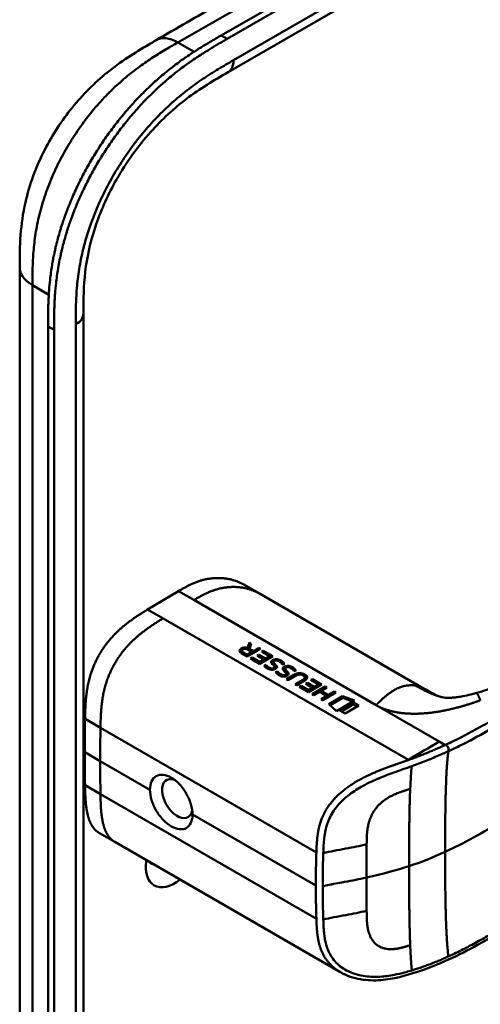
# Model space of a CAD drawing. Header units: millimetres. Extents: x 20 to 833, y 20 to 574.
# Tile 4 of 21: x 371 to 392, y 151 to 196. Entities that reach past the tile are written whole.
import ezdxf

# ---------------------------------------------------------------- set-up
doc = ezdxf.new("R2010")
doc.units = ezdxf.units.MM
doc.header["$LTSCALE"] = 2
doc.layers.add('Sichtbare Kanten(DIN)', color=7, linetype='Continuous', lineweight=50)
doc.layers.add('Sichtbare tangentiale Kanten(DIN)', color=7, linetype='Continuous', lineweight=50)

msp = doc.modelspace()

# ---------------------------------------------------------------- linework, layer by layer
at = {"layer": 'Sichtbare Kanten(DIN)'}
for p, q in [((380.19, 194.968), (425.14, 220.92)), ((425.414, 220.762), (380.464, 194.81)), ((421.489, 216.946), (380.498, 193.281)), ((380.498, 193.281), (380.498, 193.281)), ((370.958, 184.341), (370.958, 184.341)), ((373.875, 182.218), (373.875, 182.218)), ((373.875, 182.218), (373.875, 120.35)), ((372.259, 119.121), (372.259, 181.642)), ((372.533, 181.483), (372.533, 118.962)), ((381.934, 169.405), (381.227, 169.813)), ((376.817, 168.678), (378.231, 169.52)), ((381.934, 169.405), (389.451, 165.065)), ((376.817, 168.678), (377.524, 168.27)), ((377.524, 168.27), (388.758, 161.784)), ((381.978, 166.87), (381.381, 166.516)), ((381.389, 166.919), (381.473, 167.162)), ((381.389, 166.919), (381.39, 166.845)), ((381.392, 166.844), (381.474, 167.081)), ((381.587, 166.731), (381.402, 166.838)), ((381.473, 167.162), (381.474, 167.081)), ((381.473, 167.162), (381.564, 167.11)), ((381.474, 167.081), (381.54, 167.043)), ((381.564, 167.11), (381.483, 166.877)), ((381.483, 166.877), (381.484, 166.796)), ((381.483, 166.877), (381.66, 166.775)), ((381.66, 166.775), (381.898, 166.916)), ((381.661, 166.694), (381.899, 166.835)), ((381.898, 166.916), (381.978, 166.87)), ((381.898, 166.916), (381.899, 166.835)), ((381.899, 166.835), (381.909, 166.83)), ((381.381, 166.516), (381.108, 166.674)), ((381.126, 166.787), (381.128, 166.706)), ((381.19, 166.712), (381.375, 166.605)), ((381.191, 166.631), (381.376, 166.524)), ((381.375, 166.605), (381.587, 166.731)), ((381.375, 166.605), (381.376, 166.524)), ((381.376, 166.524), (381.588, 166.65)), ((381.484, 166.796), (381.661, 166.694)), ((381.533, 166.429), (381.605, 166.472)), ((381.95, 166.187), (381.533, 166.429)), ((381.587, 166.731), (381.588, 166.65)), ((381.602, 166.388), (381.606, 166.391)), ((381.605, 166.472), (381.606, 166.391)), ((381.605, 166.472), (381.944, 166.276)), ((381.606, 166.391), (381.945, 166.195)), ((381.66, 166.775), (381.661, 166.694)), ((381.83, 166.561), (381.902, 166.604)), ((382.131, 166.387), (381.83, 166.561)), ((381.899, 166.521), (381.903, 166.523)), ((381.902, 166.604), (382.204, 166.43)), ((381.902, 166.604), (381.903, 166.523)), ((381.903, 166.523), (382.205, 166.349)), ((381.944, 166.276), (382.131, 166.387)), ((382.546, 166.542), (381.95, 166.187)), ((382.052, 166.742), (382.125, 166.785)), ((382.395, 166.544), (382.052, 166.742)), ((382.122, 166.702), (382.126, 166.704)), ((382.125, 166.785), (382.546, 166.542)), ((382.125, 166.785), (382.126, 166.704)), ((382.126, 166.704), (382.478, 166.501)), ((382.131, 166.387), (382.132, 166.306)), ((382.204, 166.43), (382.395, 166.544)), ((382.204, 166.43), (382.205, 166.349)), ((382.205, 166.349), (382.396, 166.463)), ((382.395, 166.544), (382.396, 166.463)), ((381.944, 166.276), (381.945, 166.195)), ((381.945, 166.195), (382.132, 166.306)), ((382.147, 166.115), (382.239, 166.145)), ((382.198, 166.051), (382.24, 166.064)), ((382.239, 166.145), (382.24, 166.064)), ((382.466, 165.979), (382.471, 165.978)), ((382.578, 166.274), (382.579, 166.193)), ((382.578, 166.269), (382.579, 166.188)), ((382.612, 166.318), (382.61, 166.317)), ((382.629, 166.053), (382.627, 166.056)), ((382.628, 166.195), (382.629, 166.114)), ((382.631, 166.042), (382.632, 165.961)), ((382.659, 166.165), (382.66, 166.084)), ((383.108, 165.967), (383.109, 165.886)), ((383.108, 165.962), (383.11, 165.881)), ((383.143, 166.011), (383.14, 166.01)), ((382.678, 165.809), (382.769, 165.839)), ((382.728, 165.744), (382.77, 165.758)), ((382.769, 165.839), (382.77, 165.758)), ((382.996, 165.673), (383.001, 165.672)), ((383.158, 165.888), (383.159, 165.807)), ((383.159, 165.746), (383.158, 165.749)), ((383.161, 165.735), (383.162, 165.654)), ((383.169, 165.482), (383.512, 165.686)), ((383.247, 165.437), (383.169, 165.482)), ((383.19, 165.858), (383.191, 165.777)), ((383.238, 165.442), (383.513, 165.605)), ((383.596, 165.644), (383.247, 165.437)), ((383.943, 165.659), (383.941, 165.66)), ((384.017, 165.569), (384.019, 165.488)), ((384.289, 165.449), (384.361, 165.492)), ((384.361, 165.492), (384.783, 165.248)), ((384.361, 165.492), (384.362, 165.411)), ((383.572, 165.249), (383.92, 165.456)), ((383.65, 165.204), (383.572, 165.249)), ((383.641, 165.209), (383.921, 165.375)), ((383.994, 165.408), (383.65, 165.204)), ((383.769, 165.135), (383.842, 165.178)), ((384.187, 164.894), (383.769, 165.135)), ((383.839, 165.095), (383.843, 165.097)), ((383.842, 165.178), (384.181, 164.982)), ((383.842, 165.178), (383.843, 165.097)), ((383.843, 165.097), (384.182, 164.901)), ((384.066, 165.268), (384.139, 165.311)), ((384.367, 165.093), (384.066, 165.268)), ((384.136, 165.227), (384.14, 165.23)), ((384.139, 165.311), (384.14, 165.23)), ((384.139, 165.311), (384.44, 165.137)), ((384.14, 165.23), (384.441, 165.056)), ((384.181, 164.982), (384.367, 165.093)), ((384.783, 165.248), (384.187, 164.894)), ((384.632, 165.25), (384.289, 165.449)), ((384.352, 164.798), (384.948, 165.152)), ((384.358, 165.409), (384.362, 165.411)), ((384.362, 165.411), (384.714, 165.207)), ((384.367, 165.093), (384.369, 165.012)), ((384.421, 164.758), (384.949, 165.071)), ((384.44, 165.137), (384.632, 165.25)), ((384.44, 165.137), (384.441, 165.056)), ((384.441, 165.056), (384.633, 165.169)), ((384.632, 165.25), (384.633, 165.169)), ((385.026, 165.107), (384.764, 164.951)), ((384.948, 165.152), (385.026, 165.107)), ((384.948, 165.152), (384.949, 165.071)), ((384.949, 165.071), (384.958, 165.066)), ((384.181, 164.982), (384.182, 164.901)), ((384.182, 164.901), (384.369, 165.012)), ((384.43, 164.753), (384.352, 164.798)), ((384.689, 164.907), (384.43, 164.753)), ((385.014, 164.719), (384.689, 164.907)), ((384.755, 164.565), (385.014, 164.719)), ((384.764, 164.951), (385.088, 164.763)), ((384.764, 164.951), (384.765, 164.87)), ((384.765, 164.87), (385.089, 164.682)), ((384.824, 164.525), (385.015, 164.638)), ((385.429, 164.874), (384.833, 164.52)), ((385.014, 164.719), (385.015, 164.638)), ((385.088, 164.763), (385.351, 164.919)), ((385.088, 164.763), (385.089, 164.682)), ((385.089, 164.682), (385.352, 164.838)), ((385.119, 164.337), (385.746, 164.71)), ((385.174, 164.288), (385.747, 164.629)), ((385.351, 164.919), (385.429, 164.874)), ((385.351, 164.919), (385.352, 164.838)), ((385.352, 164.838), (385.361, 164.833)), ((385.746, 164.71), (386.285, 164.509)), ((385.746, 164.71), (385.747, 164.629)), ((385.747, 164.629), (386.202, 164.459)), ((391.833, 164.842), (391.833, 164.842)), ((384.833, 164.52), (384.755, 164.565)), ((385.468, 164.023), (385.119, 164.337)), ((386.285, 164.509), (385.468, 164.023)), ((385.623, 164.046), (386.249, 164.417)), ((385.693, 164.006), (386.25, 164.336)), ((386.486, 164.28), (385.861, 163.908)), ((386.249, 164.417), (386.25, 164.336)), ((386.249, 164.417), (386.486, 164.28)), ((386.25, 164.336), (386.418, 164.239)), ((385.861, 163.908), (385.623, 164.046)), ((385.655, 160.283), (385.655, 160.283)), ((375.313, 158.032), (374.606, 158.44)), ((375.313, 158.032), (385.623, 152.08)), ((384.84, 155.181), (384.84, 155.181)), ((385.623, 152.08), (385.623, 152.08))]:
    msp.add_line(p, q, dxfattribs=at)
for centre, major_axis, ratio, start_param, end_param in [((381.323, 166.583), (-0.314, 0.224), 0.867096, 5.088467, 5.919275), ((381.324, 166.502), (-0.314, 0.224), 0.867096, 5.753826, 5.919275), ((381.597, 166.766), (-0.47, 0.025), 0.306845, 5.8521, 6.824844), ((381.598, 166.685), (-0.47, 0.025), 0.306845, 0.02028, 0.541659), ((382.081, 166.511), (-0.482, 0.52), 0.283399, 2.674667, 2.735626), ((382.456, 166.167), (-0.167, 0.152), 0.729766, 2.233297, 2.693591), ((382.827, 166.033), (-0.239, 0.267), 0.619495, 5.625764, 6.147151), ((382.611, 166.048), (-0.0114, 0.0283), 0.581092, 4.323657, 4.631736), ((383.357, 165.727), (-0.239, 0.267), 0.619816, 5.625026, 6.146719), ((382.578, 166.245), (-0.514, 0.56), 0.272377, 2.69527, 2.754411), ((382.986, 165.863), (-0.167, 0.154), 0.73052, 2.242303, 2.700135), ((383.142, 165.741), (-0.0114, 0.0283), 0.581092, 4.323657, 4.631736), ((383.69, 164.65), (0.157, 1.112), 0.63156, 6.033796, 6.75226), ((383.691, 164.569), (0.157, 1.112), 0.63156, 0.331858, 0.469074), ((374.923, 165.139), (9.094, 0.433), 0.080576, 6.132809, 6.407742), ((374.924, 165.058), (9.094, 0.433), 0.080576, 6.132809, 6.280449), ((383.691, 164.569), (0.157, 1.112), 0.63156, 6.033796, 6.131298), ((382.222, 165.498), (1.904, 0.072), 0.219647, 5.899786, 6.618126), ((382.223, 165.417), (1.904, 0.072), 0.219647, 0.091668, 0.33494), ((434.301, 196.993), (-42.685, -73.933), 0.57735, 5.475963, 5.497787), ((434.308, 196.996), (-42.69, -73.941), 0.57735, 5.497783, 5.519608), ((378.174, 160.015), (0.492, -0.852), 0.57735, 2.535836, 6.884393), ((378.049, 157.653), (-0.93, -1.611), 0.57735, 5.305464, 7.260907), ((377.483, 157.979), (-0.53, -0.918), 0.57735, 6.086577, 6.479794)]:
    msp.add_ellipse(centre, major_axis=major_axis, ratio=ratio, start_param=start_param, end_param=end_param, dxfattribs=at)
for points, degree, knots in [([(377.201, 194.745), (378.144, 195.29), (379.087, 195.834), (381.161, 197.032), (382.292, 197.685), (384.781, 199.122), (386.139, 199.906), (389.126, 201.63), (390.755, 202.571), (394.339, 204.64), (396.294, 205.769), (400.595, 208.252), (402.941, 209.606), (408.102, 212.586), (410.917, 214.212), (415.219, 216.695), (416.705, 217.553), (418.191, 218.411)], 3, [0.000002, 0.000002, 0.000002, 0.000002, 1, 1, 2.2, 2.2, 3.64, 3.64, 5.368, 5.368, 7.4416, 7.4416, 9.92992, 9.92992, 12.915904, 12.915904, 14.492315, 14.492315, 14.492315, 14.492315]), ([(372.259, 181.642), (372.259, 181.739), (372.259, 181.935), (372.261, 182.182), (372.264, 182.431), (372.269, 182.632), (372.279, 182.887), (372.289, 183.093), (372.311, 183.406), (372.34, 183.723), (372.393, 184.153), (372.444, 184.482), (372.506, 184.813), (372.552, 185.036), (372.616, 185.317), (372.673, 185.542), (372.75, 185.826), (372.817, 186.053), (372.925, 186.395), (373.043, 186.737), (373.239, 187.249), (373.433, 187.703), (373.697, 188.263), (373.926, 188.706), (374.231, 189.249), (374.491, 189.675), (374.833, 190.193), (375.119, 190.596), (375.49, 191.083), (375.799, 191.458), (376.155, 191.862), (376.398, 192.12), (376.645, 192.37), (376.811, 192.533), (377.062, 192.77), (377.315, 192.997), (377.657, 193.285), (377.914, 193.489), (378.173, 193.685), (378.346, 193.81), (378.562, 193.962), (378.734, 194.08), (378.95, 194.222), (379.123, 194.332), (379.381, 194.493), (379.723, 194.699), (380.021, 194.871), (380.19, 194.968)], 3, [-0.9999979, -0.9999979, -0.9999979, -0.9999979, -0.9791648, -0.9583317, -0.9479152, -0.9270821, -0.9166655, -0.8958324, -0.8854159, -0.8541662, -0.8333331, -0.8020835, -0.791667, -0.7708339, -0.7604173, -0.7395842, -0.7291677, -0.7083346, -0.697918, -0.6666684, -0.6458353, -0.6041691, -0.583336, -0.5416699, -0.5208368, -0.4791706, -0.4583375, -0.4166713, -0.3958382, -0.354172, -0.3333389, -0.3020893, -0.2916727, -0.2708397, -0.2604231, -0.2291735, -0.2083404, -0.1770907, -0.1666742, -0.1458411, -0.1354246, -0.1145915, -0.1041749, -0.0833418, -0.0729253, -0.0416756, -0.0000095, -0.0000095, -0.0000095, -0.0000095]), ([(380.464, 194.81), (380.295, 194.712), (379.998, 194.54), (379.655, 194.334), (379.397, 194.174), (379.224, 194.063), (379.009, 193.921), (378.836, 193.804), (378.62, 193.652), (378.447, 193.526), (378.189, 193.331), (377.931, 193.126), (377.59, 192.839), (377.336, 192.611), (377.085, 192.374), (376.919, 192.212), (376.673, 191.962), (376.43, 191.703), (376.073, 191.299), (375.765, 190.924), (375.393, 190.438), (375.107, 190.035), (374.765, 189.516), (374.506, 189.091), (374.2, 188.547), (373.972, 188.105), (373.707, 187.544), (373.514, 187.091), (373.318, 186.578), (373.199, 186.236), (373.091, 185.895), (373.024, 185.667), (372.947, 185.384), (372.89, 185.158), (372.826, 184.878), (372.78, 184.655), (372.719, 184.323), (372.667, 183.995), (372.614, 183.564), (372.585, 183.247), (372.564, 182.935), (372.553, 182.729), (372.543, 182.474), (372.539, 182.273), (372.535, 182.023), (372.533, 181.776), (372.533, 181.581), (372.533, 181.483)], 3, [0.0000095, 0.0000095, 0.0000095, 0.0000095, 0.0416756, 0.0729253, 0.0833418, 0.1041749, 0.1145915, 0.1354246, 0.1458411, 0.1666742, 0.1770907, 0.2083404, 0.2291735, 0.2604231, 0.2708397, 0.2916727, 0.3020893, 0.3333389, 0.354172, 0.3958382, 0.4166713, 0.4583375, 0.4791706, 0.5208368, 0.5416699, 0.583336, 0.6041691, 0.6458353, 0.6666684, 0.697918, 0.7083346, 0.7291677, 0.7395842, 0.7604173, 0.7708339, 0.791667, 0.8020835, 0.8333331, 0.8541662, 0.8854159, 0.8958324, 0.9166655, 0.9270821, 0.9479152, 0.9583317, 0.9791648, 0.9999979, 0.9999979, 0.9999979, 0.9999979]), ([(370.958, 184.341), (370.958, 184.816), (370.959, 185.317), (371.036, 186.317), (371.105, 186.816), (371.401, 188.125), (371.705, 188.955), (372.454, 190.412), (372.885, 191.068), (373.847, 192.256), (374.391, 192.796), (375.578, 193.766), (376.237, 194.183), (376.978, 194.616), (377.09, 194.681), (377.201, 194.745)], 3, [0, 0, 0, 0, 0.436896, 0.436896, 0.842838, 0.842838, 1.49715, 1.49715, 2.073353, 2.073353, 2.662039, 2.662039, 3.316728, 3.316728, 3.434626, 3.434626, 3.434626, 3.434626]), ([(380.498, 193.281), (379.85, 192.906), (379.218, 192.533), (378.033, 191.632), (377.473, 191.123), (376.378, 189.898), (375.837, 189.149), (375.016, 187.705), (374.696, 187.002), (374.235, 185.661), (374.08, 185.007), (373.897, 183.73), (373.877, 183.106), (373.875, 182.392), (373.875, 182.305), (373.875, 182.218)], 3, [0, 0, 0, 0, 0.687972, 0.687972, 1.303815, 1.303815, 1.980815, 1.980815, 2.549977, 2.549977, 3.091619, 3.091619, 3.672364, 3.672364, 3.752207, 3.752207, 3.752207, 3.752207]), ([(370.958, 122.473), (370.958, 133.36), (370.958, 144.246), (370.958, 164.869), (370.958, 174.605), (370.958, 184.341)], 3, [0, 0, 0, 0, 10, 10, 18.943141, 18.943141, 18.943141, 18.943141]), ([(432.466, 179.142), (432.466, 179.141), (432.466, 179.141), (432.466, 179.14), (432.466, 179.14), (432.466, 179.139), (432.467, 179.138), (432.467, 179.137), (432.467, 179.136), (432.467, 179.134), (432.467, 179.133), (432.468, 179.131), (432.468, 179.13), (432.469, 179.126), (432.469, 179.124), (432.47, 179.117), (432.471, 179.113), (432.473, 179.099), (432.475, 179.089), (432.481, 179.055), (432.484, 179.031), (432.497, 178.936), (432.503, 178.869), (432.517, 178.602), (432.501, 178.409), (432.386, 177.849), (432.216, 177.491), (431.699, 176.78), (431.328, 176.429), (430.36, 175.69), (429.725, 175.317), (427.532, 174.038), (425.971, 173.13), (419.729, 169.495), (415.048, 166.769), (406.855, 161.999), (403.344, 159.954), (397.2, 156.376), (394.635, 154.805), (391.074, 152.851), (390.163, 152.407), (388.631, 151.906), (388.065, 151.752), (387.183, 151.681), (386.869, 151.689), (386.406, 151.768), (386.247, 151.808), (386.015, 151.889), (385.938, 151.92), (385.823, 151.973), (385.784, 151.992), (385.726, 152.022), (385.707, 152.032), (385.677, 152.049), (385.666, 152.055), (385.651, 152.064), (385.645, 152.067), (385.637, 152.071), (385.634, 152.073), (385.63, 152.075), (385.629, 152.076), (385.626, 152.078), (385.624, 152.079), (385.623, 152.08)], 3, [0, 0, 0, 0, 0.000812, 0.000812, 0.001159, 0.001159, 0.001709, 0.001709, 0.00226, 0.00226, 0.00297, 0.00297, 0.004051, 0.004051, 0.005946, 0.005946, 0.009784, 0.009784, 0.018899, 0.018899, 0.044942, 0.044942, 0.123041, 0.123041, 0.357876, 0.357876, 0.819393, 0.819393, 1.341428, 1.341428, 2.016287, 2.016287, 3.678544, 3.678544, 8.665313, 8.665313, 12.405389, 12.405389, 15.210451, 15.210451, 16.085372, 16.085372, 16.55485, 16.55485, 16.809473, 16.809473, 16.944798, 16.944798, 17.014076, 17.014076, 17.049094, 17.049094, 17.066817, 17.066817, 17.075861, 17.075861, 17.080537, 17.080537, 17.082986, 17.082986, 17.084274, 17.084274, 17.085621, 17.085621, 17.085621, 17.085621]), ([(381.227, 169.813), (381.061, 169.909), (380.535, 170.138), (379.911, 170.204), (379.237, 170.093), (378.683, 169.781), (378.231, 169.52)], 5, [0.4967795, 0.4967795, 0.4967795, 0.4967795, 0.4967795, 0.4967795, 0.6666667, 1, 1, 1, 1, 1, 1]), ([(391.833, 164.842), (392.155, 164.931), (392.461, 165.037), (393.18, 165.314), (393.581, 165.497), (394.824, 166.112), (395.586, 166.586), (396.392, 167.048)], 3, [0, 0, 0, 0, 0.257742, 0.257742, 0.636588, 0.636588, 1.488142, 1.488142, 1.488142, 1.488142]), ([(383.941, 165.66), (383.931, 165.666), (383.921, 165.671), (383.889, 165.685), (383.866, 165.693), (383.819, 165.702), (383.797, 165.703), (383.75, 165.701), (383.726, 165.697), (383.664, 165.68), (383.627, 165.663), (383.596, 165.644)], 3, [-0.09871822, -0.09871822, -0.09871822, -0.09871822, -0.08841169, -0.08841169, -0.06862142, -0.06862142, -0.05132957, -0.05132957, -0.03330955, -0.03330955, 0, 0, 0, 0]), ([(389.461, 165.059), (389.582, 164.989), (389.69, 164.927), (389.88, 164.825), (389.963, 164.784), (390.142, 164.706), (390.223, 164.678), (390.31, 164.657)], 3, [0, 0, 0, 0, 0.1284427, 0.1284427, 0.2652531, 0.2652531, 0.4733811, 0.4733811, 0.4733811, 0.4733811]), ([(390.31, 164.657), (390.378, 164.641), (390.396, 164.639), (390.473, 164.633), (390.504, 164.631), (390.579, 164.63), (390.61, 164.631), (390.694, 164.634), (390.752, 164.637), (390.873, 164.648), (390.937, 164.656), (391.084, 164.676), (391.168, 164.69), (391.377, 164.73), (391.501, 164.757), (391.693, 164.805), (391.764, 164.823), (391.833, 164.842)], 3, [0, 0, 0, 0, 0.1743179, 0.1743179, 0.2462745, 0.2462745, 0.2848204, 0.2848204, 0.3367602, 0.3367602, 0.387016, 0.387016, 0.4510804, 0.4510804, 0.5461058, 0.5461058, 0.6016777, 0.6016777, 0.6016777, 0.6016777]), ([(376.921, 160.417), (376.921, 160.417), (376.921, 160.417), (376.921, 160.558), (376.947, 160.694), (377.049, 160.913), (377.125, 160.995), (377.301, 161.094), (377.411, 161.116), (377.652, 161.092), (377.782, 161.045), (377.903, 160.974), (378.025, 160.904), (378.154, 160.801), (378.392, 160.549), (378.5, 160.4), (378.672, 160.101), (378.746, 159.932), (378.845, 159.597), (378.869, 159.433), (378.869, 159.292), (378.869, 159.292), (378.869, 159.292)], 3, [1.55009, 1.55009, 1.55009, 1.55009, 1.550123, 1.550123, 1.679687, 1.679687, 1.809251, 1.809251, 1.938041, 1.938041, 2.066832, 2.066832, 2.066832, 2.195892, 2.195892, 2.324951, 2.324951, 2.454246, 2.454246, 2.58354, 2.58354, 2.583573, 2.583573, 2.583573, 2.583573]), ([(376.921, 160.417), (376.921, 160.276), (376.947, 160.111), (377.049, 159.778), (377.125, 159.609), (377.301, 159.313), (377.411, 159.165), (377.652, 158.916), (377.782, 158.813), (378.025, 158.673), (378.154, 158.626), (378.392, 158.6), (378.5, 158.621), (378.672, 158.718), (378.746, 158.799), (378.845, 159.016), (378.869, 159.151), (378.869, 159.292)], 3, [-1.550092, -1.550092, -1.550092, -1.550092, -1.420561, -1.420561, -1.290997, -1.290997, -1.162206, -1.162206, -1.033415, -1.033415, -0.904355, -0.904355, -0.775296, -0.775296, -0.646001, -0.646001, -0.51674, -0.51674, -0.51674, -0.51674])]:
    msp.add_open_spline(points, degree=degree, knots=knots, dxfattribs=at)
for points, degree in [([(376.817, 168.678), (375.695, 167.986), (374.79, 167.37), (374.02, 166.05), (373.974, 164.98), (373.95, 163.67)], 5), ([(381.108, 166.674), (381.019, 166.729), (380.971, 166.814), (381.099, 166.89)], 3), ([(381.402, 166.838), (381.345, 166.871), (381.259, 166.9), (381.173, 166.848)], 3), ([(381.032, 166.746), (381.044, 166.767), (381.066, 166.788), (381.1, 166.809)], 3), ([(382.511, 166.346), (382.562, 166.386), (382.642, 166.409), (382.749, 166.395)], 3), ([(382.749, 166.395), (382.809, 166.387), (382.866, 166.367), (382.922, 166.335)], 3), ([(382.165, 166.088), (382.159, 166.096), (382.147, 166.115), (382.147, 166.115)], 3), ([(382.246, 166.009), (382.221, 166.028), (382.186, 166.058), (382.165, 166.088)], 3), ([(382.239, 166.145), (382.239, 166.145), (382.282, 166.091), (382.303, 166.07)], 3), ([(382.24, 166.064), (382.24, 166.064), (382.283, 166.01), (382.304, 165.989)], 3), ([(382.43, 165.922), (382.361, 165.94), (382.306, 165.964), (382.246, 166.009)], 3), ([(382.303, 166.07), (382.343, 166.032), (382.388, 166.004), (382.445, 165.985)], 3), ([(382.304, 165.989), (382.322, 165.972), (382.341, 165.957), (382.361, 165.944)], 3), ([(382.642, 165.936), (382.589, 165.912), (382.511, 165.901), (382.43, 165.922)], 3), ([(382.47, 166.271), (382.466, 166.296), (382.478, 166.321), (382.511, 166.346)], 3), ([(382.557, 166.141), (382.498, 166.195), (382.475, 166.234), (382.47, 166.271)], 3), ([(382.481, 166.234), (382.489, 166.245), (382.499, 166.255), (382.512, 166.265)], 3), ([(382.512, 166.265), (382.534, 166.282), (382.562, 166.297), (382.594, 166.306)], 3), ([(382.627, 166.056), (382.619, 166.078), (382.597, 166.104), (382.557, 166.141)], 3), ([(382.558, 165.978), (382.601, 165.989), (382.633, 166.017), (382.631, 166.044)], 3), ([(382.61, 166.317), (382.585, 166.302), (382.576, 166.288), (382.578, 166.269)], 3), ([(382.578, 166.269), (382.582, 166.249), (382.598, 166.225), (382.628, 166.195)], 3), ([(382.579, 166.193), (382.579, 166.191), (382.579, 166.19), (382.579, 166.188)], 3), ([(382.579, 166.188), (382.583, 166.168), (382.599, 166.144), (382.629, 166.114)], 3), ([(382.614, 165.925), (382.626, 165.936), (382.632, 165.948), (382.632, 165.961)], 3), ([(382.628, 166.195), (382.632, 166.19), (382.659, 166.165), (382.659, 166.165)], 3), ([(382.629, 166.114), (382.634, 166.109), (382.66, 166.084), (382.66, 166.084)], 3), ([(382.677, 165.954), (382.656, 165.941), (382.65, 165.94), (382.642, 165.936)], 3), ([(382.659, 166.165), (382.698, 166.129), (382.719, 166.101), (382.732, 166.075)], 3), ([(382.66, 166.084), (382.696, 166.051), (382.717, 166.025), (382.73, 166)], 3), ([(382.732, 166.075), (382.752, 166.036), (382.744, 165.993), (382.677, 165.954)], 3), ([(382.915, 166.243), (382.86, 166.292), (382.802, 166.325), (382.739, 166.335)], 3), ([(382.86, 166.285), (382.881, 166.276), (382.902, 166.266), (382.923, 166.254)], 3), ([(382.982, 166.152), (382.982, 166.152), (382.962, 166.201), (382.915, 166.243)], 3), ([(382.922, 166.335), (382.94, 166.325), (382.956, 166.314), (382.974, 166.301)], 3), ([(382.923, 166.254), (382.941, 166.244), (382.957, 166.233), (382.975, 166.22)], 3), ([(382.974, 166.301), (383.037, 166.258), (383.073, 166.198), (383.077, 166.187)], 3), ([(382.975, 166.22), (382.998, 166.205), (383.017, 166.187), (383.032, 166.17)], 3), ([(383.077, 166.187), (383.072, 166.185), (382.982, 166.152), (382.982, 166.152)], 3), ([(383, 165.964), (382.996, 165.989), (383.009, 166.014), (383.041, 166.039)], 3), ([(383.087, 165.834), (383.028, 165.889), (383.006, 165.927), (383, 165.964)], 3), ([(383.012, 165.927), (383.018, 165.937), (383.028, 165.948), (383.042, 165.958)], 3), ([(383.041, 166.039), (383.093, 166.08), (383.173, 166.103), (383.279, 166.089)], 3), ([(383.042, 165.958), (383.064, 165.976), (383.092, 165.99), (383.125, 165.999)], 3), ([(383.14, 166.01), (383.115, 165.995), (383.106, 165.982), (383.108, 165.962)], 3), ([(383.108, 165.962), (383.112, 165.943), (383.128, 165.919), (383.158, 165.888)], 3), ([(383.445, 165.936), (383.39, 165.985), (383.332, 166.018), (383.269, 166.029)], 3), ([(383.279, 166.089), (383.34, 166.08), (383.396, 166.061), (383.453, 166.028)], 3), ([(383.391, 165.978), (383.412, 165.97), (383.433, 165.959), (383.454, 165.947)], 3), ([(383.513, 165.845), (383.513, 165.845), (383.492, 165.895), (383.445, 165.936)], 3), ([(383.453, 166.028), (383.47, 166.018), (383.487, 166.007), (383.505, 165.994)], 3), ([(383.454, 165.947), (383.471, 165.937), (383.488, 165.926), (383.506, 165.913)], 3), ([(383.505, 165.994), (383.568, 165.951), (383.603, 165.892), (383.608, 165.88)], 3), ([(382.696, 165.781), (382.689, 165.789), (382.678, 165.809), (382.678, 165.809)], 3), ([(382.777, 165.702), (382.751, 165.721), (382.717, 165.751), (382.696, 165.781)], 3), ([(382.769, 165.839), (382.769, 165.839), (382.812, 165.784), (382.834, 165.763)], 3), ([(382.77, 165.758), (382.77, 165.758), (382.813, 165.703), (382.835, 165.682)], 3), ([(382.96, 165.615), (382.891, 165.633), (382.836, 165.658), (382.777, 165.702)], 3), ([(382.834, 165.763), (382.873, 165.725), (382.918, 165.697), (382.976, 165.679)], 3), ([(382.835, 165.682), (382.852, 165.665), (382.871, 165.65), (382.892, 165.637)], 3), ([(383.173, 165.629), (383.119, 165.606), (383.041, 165.595), (382.96, 165.615)], 3), ([(383.158, 165.749), (383.149, 165.771), (383.127, 165.798), (383.087, 165.834)], 3), ([(383.088, 165.671), (383.131, 165.682), (383.163, 165.71), (383.161, 165.737)], 3), ([(383.109, 165.886), (383.109, 165.885), (383.109, 165.883), (383.11, 165.881)], 3), ([(383.11, 165.881), (383.113, 165.862), (383.129, 165.838), (383.159, 165.807)], 3), ([(383.144, 165.619), (383.156, 165.629), (383.163, 165.642), (383.162, 165.654)], 3), ([(383.158, 165.888), (383.163, 165.883), (383.189, 165.858), (383.19, 165.858)], 3), ([(383.159, 165.807), (383.164, 165.802), (383.19, 165.777), (383.191, 165.777)], 3), ([(383.208, 165.647), (383.186, 165.635), (383.181, 165.633), (383.173, 165.629)], 3), ([(383.19, 165.858), (383.228, 165.822), (383.25, 165.795), (383.262, 165.769)], 3), ([(383.191, 165.777), (383.226, 165.744), (383.247, 165.718), (383.261, 165.694)], 3), ([(383.262, 165.769), (383.282, 165.729), (383.275, 165.686), (383.208, 165.647)], 3), ([(383.506, 165.913), (383.528, 165.898), (383.547, 165.88), (383.563, 165.863)], 3), ([(383.608, 165.88), (383.602, 165.878), (383.513, 165.845), (383.513, 165.845)], 3), ([(390.172, 162.626), (389.7, 162.354), (389.229, 162.075), (388.758, 161.784)], 3), ([(373.95, 160.628), (373.962, 159.984), (373.98, 159.408), (374.092, 158.939), (374.304, 158.614), (374.606, 158.44)], 5)]:
    msp.add_open_spline(points, degree=degree, dxfattribs=at)
at = {"layer": 'Sichtbare tangentiale Kanten(DIN)'}
for p, q in [((378.201, 194.646), (419.192, 218.312)), ((380.747, 193.83), (421.737, 217.496)), ((380.464, 194.81), (380.19, 194.968)), ((378.944, 194.217), (378.201, 194.646)), ((377.11, 193.992), (377.11, 193.992)), ((374.994, 192.284), (374.994, 192.284)), ((371.57, 184.801), (371.57, 184.801)), ((372.29, 183.093), (371.543, 183.525)), ((373.523, 119.86), (373.523, 181.728)), ((372.533, 181.483), (372.259, 181.642)), ((378.938, 169.111), (378.231, 169.52)), ((387.279, 164.296), (378.938, 169.111)), ((381.099, 166.89), (381.1, 166.809)), ((381.19, 166.712), (381.191, 166.631)), ((382.749, 166.395), (382.749, 166.333)), ((382.303, 166.07), (382.304, 165.989)), ((382.445, 165.985), (382.446, 165.918)), ((382.466, 165.979), (382.467, 165.915)), ((382.471, 165.978), (382.472, 165.914)), ((382.511, 166.346), (382.512, 166.265)), ((382.558, 165.978), (382.559, 165.914)), ((382.732, 166.075), (382.733, 166.005)), ((382.922, 166.335), (382.923, 166.254)), ((382.974, 166.301), (382.975, 166.22)), ((383.041, 166.039), (383.042, 165.958)), ((383.279, 166.089), (383.28, 166.027)), ((383.453, 166.028), (383.454, 165.947)), ((383.505, 165.994), (383.506, 165.913)), ((382.834, 165.763), (382.835, 165.682)), ((382.976, 165.679), (382.977, 165.612)), ((382.996, 165.673), (382.997, 165.608)), ((383.001, 165.672), (383.002, 165.607)), ((383.088, 165.671), (383.089, 165.607)), ((383.262, 165.769), (383.263, 165.699)), ((383.512, 165.686), (383.513, 165.605)), ((384.015, 165.703), (384.016, 165.622)), ((383.92, 165.456), (383.921, 165.375)), ((387.279, 164.296), (390.172, 162.626)), ((373.95, 163.67), (374.657, 163.262)), ((374.657, 163.262), (384.543, 157.554)), ((390.172, 162.626), (390.441, 162.47)), ((374.643, 161.732), (373.935, 162.141)), ((390.59, 162.187), (390.588, 162.186)), ((376.921, 160.417), (374.643, 161.732)), ((374.657, 160.219), (373.95, 160.628)), ((374.657, 160.219), (384.543, 154.512)), ((384.517, 156.031), (378.869, 159.292)), ((386.845, 157.917), (386.845, 157.92)), ((386.845, 154.875), (386.845, 154.872))]:
    msp.add_line(p, q, dxfattribs=at)
for centre, major_axis, ratio, start_param, end_param in [((435.008, 196.585), (-42.685, -73.933), 0.57735, 5.475963, 5.497789), ((435.015, 196.588), (-42.69, -73.941), 0.57735, 5.497785, 5.519608), ((386.9, 156.155), (-0.004, 3.508), 0.017337, 1.044244, 1.500022), ((386.9, 156.52), (-0.002, -3.501), 0.017405, 4.745995, 5.201711)]:
    msp.add_ellipse(centre, major_axis=major_axis, ratio=ratio, start_param=start_param, end_param=end_param, dxfattribs=at)
for points, degree in [([(377.201, 194.745), (377.457, 194.893), (377.81, 194.872), (378.201, 194.646)], 3), ([(380.498, 193.281), (380.652, 193.369), (380.747, 193.559), (380.747, 193.83)], 3), ([(371.543, 183.525), (371.153, 183.75), (370.958, 184.046), (370.958, 184.341)], 3), ([(371.543, 183.525), (371.543, 152.591), (371.543, 121.657)], 2), ([(373.875, 182.218), (373.875, 182.041), (373.758, 181.864), (373.523, 181.728)], 3), ([(377.524, 168.27), (376.402, 167.577), (375.497, 166.962), (374.727, 165.642), (374.681, 164.572), (374.657, 163.262)], 5), ([(387.279, 164.296), (387.374, 164.392), (387.566, 164.585), (387.856, 164.853), (388.231, 165.088), (388.587, 165.196), (388.838, 165.217), (388.998, 165.206), (389.076, 165.194)], 5), ([(389.076, 165.194), (389.158, 165.181), (389.237, 165.162), (389.315, 165.135), (389.389, 165.101), (389.461, 165.059)], 5), ([(392.049, 164.516), (391.804, 164.428), (391.341, 164.273), (390.714, 164.098), (389.965, 163.949), (389.128, 163.877), (388.377, 163.915), (387.869, 164.027), (387.544, 164.154), (387.366, 164.246), (387.279, 164.296)], 5), ([(390.461, 162.48), (390.454, 162.477), (390.448, 162.474), (390.441, 162.47)], 3), ([(390.437, 157.574), (390.437, 158.709), (390.447, 159.837), (390.468, 160.854), (390.509, 161.647), (390.588, 162.186)], 5), ([(388.838, 160.466), (388.856, 160.881), (388.88, 161.231), (388.914, 161.5)], 3), ([(374.657, 160.219), (374.669, 159.576), (374.687, 159), (374.799, 158.53), (375.012, 158.206), (375.313, 158.032)], 5), ([(388.838, 160.466), (388.814, 159.899), (388.8, 159.232), (388.791, 158.49), (388.787, 157.709), (388.787, 156.925)], 5), ([(388.787, 156.924), (389.334, 157.103), (389.875, 157.316), (390.437, 157.574)], 3), ([(390.437, 157.574), (390.437, 156.439), (390.447, 155.298), (390.468, 154.257), (390.509, 153.417), (390.588, 152.787)], 5), ([(388.787, 156.924), (388.232, 156.743), (387.583, 156.569), (386.839, 156.403)], 3), ([(388.838, 153.303), (388.814, 153.908), (388.8, 154.597), (388.791, 155.353), (388.787, 156.14), (388.787, 156.924)], 5), ([(388.838, 153.303), (388.849, 153.038), (388.862, 152.789), (388.876, 152.557), (388.894, 152.344), (388.914, 152.15)], 5)]:
    msp.add_open_spline(points, degree=degree, dxfattribs=at)
for points, degree, knots in [([(378.201, 194.646), (378.024, 194.544), (377.842, 194.439), (377.659, 194.33), (377.465, 194.215), (377.269, 194.095), (377.074, 193.969), (376.867, 193.835), (376.661, 193.694), (376.456, 193.545), (376.24, 193.387), (376.026, 193.221), (375.815, 193.043), (375.593, 192.857), (375.374, 192.659), (375.16, 192.45), (374.939, 192.234), (374.723, 192.006), (374.515, 191.768), (374.302, 191.524), (374.097, 191.27), (373.9, 191.006), (373.702, 190.74), (373.512, 190.463), (373.332, 190.176), (373.152, 189.889), (372.982, 189.592), (372.826, 189.293), (372.669, 188.99), (372.526, 188.684), (372.397, 188.376), (372.268, 188.067), (372.154, 187.757), (372.056, 187.449), (371.958, 187.143), (371.876, 186.838), (371.81, 186.541), (371.743, 186.244), (371.693, 185.958), (371.654, 185.677), (371.617, 185.407), (371.592, 185.141), (371.575, 184.877), (371.559, 184.635), (371.551, 184.394), (371.547, 184.155), (371.543, 183.941), (371.543, 183.73), (371.543, 183.525)], 3, [0, 0, 0, 0, 0.189483, 0.189483, 0.189483, 0.390488, 0.390488, 0.390488, 0.603341, 0.603341, 0.603341, 0.827847, 0.827847, 0.827847, 1.063028, 1.063028, 1.063028, 1.306916, 1.306916, 1.306916, 1.556493, 1.556493, 1.556493, 1.807928, 1.807928, 1.807928, 2.059373, 2.059373, 2.059373, 2.31343, 2.31343, 2.31343, 2.568298, 2.568298, 2.568298, 2.821899, 2.821899, 2.821899, 3.074612, 3.074612, 3.074612, 3.317553, 3.317553, 3.317553, 3.540814, 3.540814, 3.540814, 3.741293, 3.741293, 3.741293, 3.741293]), ([(424.327, 194.692), (424.33, 194.69), (424.332, 194.689), (424.334, 194.688), (424.419, 194.639), (424.502, 194.59), (424.585, 194.543), (424.668, 194.496), (424.75, 194.448), (424.832, 194.4), (424.915, 194.353), (424.998, 194.305), (425.082, 194.257), (425.166, 194.209), (425.252, 194.159), (425.339, 194.109), (425.383, 194.084), (425.427, 194.059), (425.472, 194.033), (425.516, 194.008), (425.561, 193.982), (425.606, 193.956), (425.697, 193.904), (425.789, 193.851), (425.881, 193.798), (425.974, 193.745), (426.067, 193.692), (426.159, 193.639), (426.251, 193.586), (426.343, 193.533), (426.433, 193.482), (426.523, 193.43), (426.612, 193.379), (426.699, 193.329), (426.786, 193.279), (426.872, 193.23), (426.957, 193.182), (427.042, 193.133), (427.125, 193.085), (427.209, 193.037), (427.292, 192.989), (427.376, 192.942), (427.459, 192.894), (427.543, 192.846), (427.627, 192.798), (427.711, 192.75), (427.795, 192.702), (427.88, 192.653), (427.965, 192.604), (428.05, 192.556), (428.136, 192.507), (428.222, 192.457), (428.308, 192.408), (428.394, 192.359), (428.48, 192.31), (429.497, 191.727), (430.469, 191.166), (431.208, 190.462), (431.723, 189.971), (432.104, 189.409), (432.236, 188.84), (432.391, 188.171), (432.212, 187.5), (431.743, 186.884), (431.306, 186.31), (430.633, 185.803), (429.889, 185.338), (429.278, 184.955), (428.628, 184.59), (427.989, 184.217), (425.143, 182.56), (422.285, 180.896), (419.434, 179.236), (414.672, 176.463), (409.905, 173.687), (405.142, 170.913), (402.76, 169.526), (400.378, 168.139), (397.996, 166.752), (396.805, 166.058), (395.614, 165.365), (394.423, 164.671), (393.673, 164.234), (392.926, 163.791), (392.17, 163.364), (391.725, 163.113), (391.277, 162.871), (390.801, 162.64), (390.69, 162.586), (390.579, 162.534), (390.461, 162.48)], 3, [0, 0, 0, 0, 0.002518, 0.002518, 0.002518, 0.094944, 0.094944, 0.094944, 0.18737, 0.18737, 0.18737, 0.279796, 0.279796, 0.279796, 0.372222, 0.372222, 0.372222, 0.418434, 0.418434, 0.418434, 0.464647, 0.464647, 0.464647, 0.557073, 0.557073, 0.557073, 0.649499, 0.649499, 0.649499, 0.741925, 0.741925, 0.741925, 0.834351, 0.834351, 0.834351, 0.926776, 0.926776, 0.926776, 1.019202, 1.019202, 1.019202, 1.111628, 1.111628, 1.111628, 1.204054, 1.204054, 1.204054, 1.29648, 1.29648, 1.29648, 1.388905, 1.388905, 1.388905, 1.481331, 1.481331, 1.481331, 2.571552, 2.571552, 2.571552, 3.331424, 3.331424, 3.331424, 4.2235, 4.2235, 4.2235, 5.055186, 5.055186, 5.055186, 5.737675, 5.737675, 5.737675, 8.775646, 8.775646, 8.775646, 13.850256, 13.850256, 13.850256, 16.38756, 16.38756, 16.38756, 17.656213, 17.656213, 17.656213, 18.455338, 18.455338, 18.455338, 18.924865, 18.924865, 18.924865, 19.034762, 19.034762, 19.034762, 19.034762]), ([(373.523, 181.728), (373.523, 181.989), (373.524, 182.528), (373.563, 183.378), (373.669, 184.263), (373.914, 185.479), (374.434, 187.043), (375.377, 188.871), (376.562, 190.526), (377.688, 191.69), (378.626, 192.468), (379.339, 192.98), (380.053, 193.429), (380.519, 193.698), (380.747, 193.83)], 3, [18.388359, 18.388359, 18.388359, 18.388359, 18.631862, 18.875363, 19.118865, 19.362366, 19.849368, 20.336371, 20.823374, 21.310376, 21.553877, 21.797379, 22.04088, 22.284383, 22.284383, 22.284383, 22.284383]), ([(381.934, 169.405), (381.769, 169.5), (381.243, 169.73), (380.619, 169.795), (379.944, 169.684), (379.39, 169.372), (378.938, 169.111)], 5, [0.4967795, 0.4967795, 0.4967795, 0.4967795, 0.4967795, 0.4967795, 0.6666667, 1, 1, 1, 1, 1, 1]), ([(389.076, 165.194), (389.152, 165.151), (389.302, 165.067), (389.523, 164.946), (389.762, 164.831), (390.014, 164.738), (390.195, 164.686), (390.295, 164.661), (390.31, 164.657)], 5, [0, 0, 0, 0, 0, 0, 0.1666667, 0.3333333, 0.5, 0.5289934, 0.5289934, 0.5289934, 0.5289934, 0.5289934, 0.5289934]), ([(391.833, 164.842), (391.852, 164.848), (391.892, 164.842), (391.935, 164.796), (391.98, 164.701), (392.026, 164.579), (392.049, 164.516)], 5, [0.5016416, 0.5016416, 0.5016416, 0.5016416, 0.5016416, 0.5016416, 0.75, 1, 1, 1, 1, 1, 1]), ([(393.164, 163.569), (393.117, 163.542), (393.071, 163.515), (393.024, 163.488), (392.967, 163.455), (392.91, 163.421), (392.848, 163.385), (392.735, 163.32), (392.637, 163.263), (392.541, 163.208), (392.533, 163.204), (392.525, 163.199), (392.516, 163.194), (392.415, 163.136), (392.32, 163.082), (392.224, 163.028), (392.119, 162.97), (392.015, 162.912), (391.91, 162.854), (391.805, 162.797), (391.699, 162.74), (391.594, 162.684), (391.564, 162.668), (391.532, 162.651), (391.5, 162.635), (391.422, 162.594), (391.345, 162.554), (391.267, 162.515), (391.156, 162.458), (391.045, 162.403), (390.932, 162.348), (390.818, 162.293), (390.704, 162.239), (390.59, 162.187)], 3, [0, 0, 0, 0, 0.0493687, 0.0493687, 0.0493687, 0.1101418, 0.1101418, 0.1101418, 0.2201433, 0.2201433, 0.2201433, 0.2290985, 0.2290985, 0.2290985, 0.3299892, 0.3299892, 0.3299892, 0.4391613, 0.4391613, 0.4391613, 0.5480388, 0.5480388, 0.5480388, 0.5800984, 0.5800984, 0.5800984, 0.6576871, 0.6576871, 0.6576871, 0.7681813, 0.7681813, 0.7681813, 0.8792555, 0.8792555, 0.8792555, 0.8792555]), ([(390.441, 162.47), (390.381, 162.443), (390.309, 162.41), (390.179, 162.353), (390.113, 162.324), (389.98, 162.266), (389.913, 162.238), (389.779, 162.181), (389.711, 162.153), (389.574, 162.097), (389.506, 162.069), (389.368, 162.014), (389.299, 161.987), (389.159, 161.933), (389.089, 161.906), (388.947, 161.853), (388.876, 161.827), (388.789, 161.795), (388.773, 161.79), (388.758, 161.784)], 3, [0, 0, 0, 0, 0.0622178, 0.0622178, 0.1250937, 0.1250937, 0.1879696, 0.1879696, 0.2508455, 0.2508455, 0.3137214, 0.3137214, 0.3765973, 0.3765973, 0.4394731, 0.4394731, 0.502349, 0.502349, 0.5158954, 0.5158954, 0.5158954, 0.5158954]), ([(390.461, 162.48), (390.527, 162.432), (390.58, 162.377), (390.593, 162.307), (390.6, 162.269), (390.596, 162.229), (390.59, 162.187)], 3, [0, 0, 0, 0, 0.650419, 0.650419, 0.650419, 1, 1, 1, 1]), ([(390.588, 162.186), (390.582, 162.183), (390.577, 162.181), (390.571, 162.178), (390.498, 162.145), (390.421, 162.11), (390.349, 162.078), (390.163, 161.996), (389.962, 161.91), (389.762, 161.828), (389.744, 161.821), (389.727, 161.813), (389.709, 161.806), (389.657, 161.785), (389.606, 161.764), (389.554, 161.744), (389.345, 161.661), (389.132, 161.579), (388.914, 161.5)], 3, [0, 0, 0, 0, 0.0053162, 0.0053162, 0.0053162, 0.0755048, 0.0755048, 0.0755048, 0.2568405, 0.2568405, 0.2568405, 0.2725259, 0.2725259, 0.2725259, 0.3194664, 0.3194664, 0.3194664, 0.5075707, 0.5075707, 0.5075707, 0.5075707]), ([(388.758, 161.784), (388.757, 161.784), (388.608, 161.73), (388.304, 161.624), (387.843, 161.464), (387.225, 161.235), (386.429, 160.864), (385.681, 160.368), (385.068, 159.734), (384.699, 159.008), (384.588, 158.419), (384.558, 157.985), (384.548, 157.699), (384.543, 157.556), (384.543, 157.554)], 5, [0, 0, 0, 0, 0, 0, 0.000234, 0.217926, 0.435619, 0.653311, 0.871004, 1.088696, 1.306388, 1.524081, 1.741773, 1.743874, 1.743874, 1.743874, 1.743874, 1.743874, 1.743874]), ([(388.914, 161.5), (388.647, 161.404), (388.373, 161.311), (388.096, 161.211), (387.865, 161.128), (387.634, 161.041), (387.402, 160.944), (387.382, 160.936), (387.363, 160.927), (387.342, 160.919), (387.214, 160.864), (387.085, 160.806), (386.962, 160.746), (386.838, 160.686), (386.718, 160.623), (386.597, 160.555), (386.492, 160.496), (386.387, 160.431), (386.286, 160.364), (386.185, 160.297), (386.089, 160.228), (385.997, 160.155), (385.973, 160.135), (385.949, 160.116), (385.925, 160.096), (385.822, 160.01), (385.726, 159.92), (385.637, 159.827), (385.548, 159.733), (385.467, 159.636), (385.395, 159.537), (385.325, 159.441), (385.264, 159.342), (385.209, 159.24), (385.155, 159.139), (385.107, 159.033), (385.066, 158.921), (385.062, 158.912), (385.06, 158.905), (385.057, 158.897), (385.014, 158.778), (384.979, 158.65), (384.951, 158.513), (384.933, 158.425), (384.919, 158.341), (384.908, 158.253), (384.906, 158.241), (384.905, 158.23), (384.903, 158.22), (384.89, 158.112), (384.881, 158.001), (384.874, 157.885), (384.867, 157.77), (384.863, 157.684), (384.858, 157.522)], 3, [0, 0, 0, 0, 0.230762, 0.230762, 0.230762, 0.423227, 0.423227, 0.423227, 0.439515, 0.439515, 0.439515, 0.543734, 0.543734, 0.543734, 0.647952, 0.647952, 0.647952, 0.739173, 0.739173, 0.739173, 0.830393, 0.830393, 0.830393, 0.854195, 0.854195, 0.854195, 0.956483, 0.956483, 0.956483, 1.058772, 1.058772, 1.058772, 1.157514, 1.157514, 1.157514, 1.256255, 1.256255, 1.256255, 1.263482, 1.263482, 1.263482, 1.383867, 1.383867, 1.383867, 1.461303, 1.461303, 1.461303, 1.471606, 1.471606, 1.471606, 1.578168, 1.578168, 1.578168, 1.684731, 1.684731, 1.684731, 1.684731]), ([(386.845, 157.92), (386.846, 158.09), (386.851, 158.536), (386.919, 159.041), (387.216, 159.679), (387.801, 160.096), (388.279, 160.286), (388.59, 160.378), (388.838, 160.466)], 5, [0, 0, 0, 0, 0, 0, 0.2491944, 0.4991944, 0.7491944, 0.9991944, 0.9991944, 0.9991944, 0.9991944, 0.9991944, 0.9991944]), ([(390.437, 157.574), (390.863, 157.769), (391.28, 157.98), (391.733, 158.228), (392.187, 158.475), (392.6, 158.716), (393.013, 158.957)], 3, [0, 0, 0, 0, 0.4403832, 0.4403832, 0.4403832, 0.8807664, 0.8807664, 0.8807664, 0.8807664]), ([(384.858, 157.522), (385.147, 157.593), (385.531, 157.66), (385.886, 157.725), (386.22, 157.785), (386.536, 157.848), (386.845, 157.917)], 3, [0, 0, 0, 0, 0.461945, 0.461945, 0.461945, 0.8961195, 0.8961195, 0.8961195, 0.8961195]), ([(384.543, 157.554), (384.543, 157.554), (384.541, 157.516), (384.539, 157.44), (384.535, 157.327), (384.531, 157.172), (384.527, 156.983), (384.523, 156.792), (384.521, 156.602), (384.519, 156.411), (384.518, 156.259), (384.517, 156.145), (384.517, 156.069), (384.517, 156.031)], 5, [0, 0, 0, 0, 0, 0, 0.00002, 0.0581515, 0.116283, 0.1744144, 0.2325459, 0.2906774, 0.3488089, 0.4069404, 0.465034, 0.465034, 0.465034, 0.465034, 0.465034, 0.465034]), ([(384.517, 156.031), (384.517, 155.968), (384.517, 155.904), (384.518, 155.841), (384.518, 155.778), (384.518, 155.714), (384.519, 155.651), (384.519, 155.588), (384.52, 155.524), (384.521, 155.461), (384.522, 155.398), (384.523, 155.334), (384.524, 155.271), (384.525, 155.208), (384.526, 155.144), (384.527, 155.081), (384.529, 155.018), (384.53, 154.955), (384.532, 154.891), (384.533, 154.828), (384.535, 154.764), (384.537, 154.701), (384.539, 154.638), (384.541, 154.575), (384.543, 154.512)], 3, [0.000019, 0.000019, 0.000019, 0.000019, 0.0581611, 0.0581611, 0.0581611, 0.1162844, 0.1162844, 0.1162844, 0.1744076, 0.1744076, 0.1744076, 0.2325309, 0.2325309, 0.2325309, 0.2906542, 0.2906542, 0.2906542, 0.3487774, 0.3487774, 0.3487774, 0.4069007, 0.4069007, 0.4069007, 0.4650424, 0.4650424, 0.4650424, 0.4650424]), ([(386.839, 156.403), (386.65, 156.36), (386.512, 156.331), (386.342, 156.297), (386.173, 156.263), (386.004, 156.232), (385.835, 156.201), (385.793, 156.193), (385.751, 156.185), (385.709, 156.177), (385.582, 156.154), (385.456, 156.131), (385.33, 156.106), (385.309, 156.102), (385.288, 156.098), (385.267, 156.094), (385.246, 156.09), (385.225, 156.085), (385.204, 156.081), (385.1, 156.06), (384.996, 156.038), (384.893, 156.013), (384.872, 156.009), (384.852, 156.004), (384.832, 155.999)], 3, [0, 0, 0, 0, 0.1300988, 0.1300988, 0.1300988, 0.2601975, 0.2601975, 0.2601975, 0.2927222, 0.2927222, 0.2927222, 0.3902963, 0.3902963, 0.3902963, 0.4065586, 0.4065586, 0.4065586, 0.422821, 0.422821, 0.422821, 0.5041327, 0.5041327, 0.5041327, 0.5203951, 0.5203951, 0.5203951, 0.5203951]), ([(384.832, 155.999), (384.832, 155.935), (384.832, 155.872), (384.833, 155.809), (384.834, 155.494), (384.839, 155.179), (384.847, 154.862), (384.848, 154.798), (384.85, 154.735), (384.852, 154.674), (384.853, 154.614), (384.855, 154.551), (384.858, 154.486), (384.858, 154.484), (384.858, 154.481), (384.858, 154.479)], 3, [0, 0, 0, 0, 0.0579521, 0.0579521, 0.0579521, 0.3477131, 0.3477131, 0.3477131, 0.4058533, 0.4058533, 0.4058533, 0.4636935, 0.4636935, 0.4636935, 0.4658128, 0.4658128, 0.4658128, 0.4658128]), ([(384.858, 154.479), (385.147, 154.551), (385.531, 154.618), (385.886, 154.682), (386.22, 154.743), (386.536, 154.805), (386.845, 154.875)], 3, [0, 0, 0, 0, 0.4619377, 0.4619377, 0.4619377, 0.8961211, 0.8961211, 0.8961211, 0.8961211]), ([(386.845, 154.872), (386.846, 154.695), (386.851, 154.246), (386.918, 153.748), (387.217, 153.206), (387.799, 153.053), (388.28, 153.128), (388.655, 153.246), (388.838, 153.303)], 5, [0, 0, 0, 0, 0, 0, 0.2492, 0.4992, 0.7492, 0.9992, 0.9992, 0.9992, 0.9992, 0.9992, 0.9992]), ([(384.543, 154.512), (384.543, 154.51), (384.548, 154.368), (384.558, 154.083), (384.588, 153.653), (384.695, 153.103), (384.974, 152.6), (385.281, 152.302), (385.511, 152.144), (385.623, 152.08)], 5, [0, 0, 0, 0, 0, 0, 0.0021022, 0.2198034, 0.4375046, 0.6552057, 0.8420772, 0.8420772, 0.8420772, 0.8420772, 0.8420772, 0.8420772]), ([(388.914, 152.15), (388.898, 152.146), (388.883, 152.141), (388.867, 152.136), (388.771, 152.108), (388.674, 152.08), (388.579, 152.055), (388.426, 152.014), (388.272, 151.977), (388.111, 151.945), (388, 151.924), (387.888, 151.905), (387.778, 151.891), (387.668, 151.876), (387.561, 151.866), (387.454, 151.86), (387.419, 151.858), (387.383, 151.856), (387.346, 151.855), (387.218, 151.851), (387.088, 151.854), (386.964, 151.863), (386.839, 151.872), (386.719, 151.888), (386.598, 151.911), (386.493, 151.932), (386.387, 151.959), (386.286, 151.993), (386.185, 152.026), (386.089, 152.064), (385.997, 152.109), (385.974, 152.121), (385.95, 152.133), (385.927, 152.146), (385.824, 152.201), (385.727, 152.264), (385.638, 152.334), (385.549, 152.404), (385.468, 152.481), (385.396, 152.563), (385.326, 152.643), (385.264, 152.728), (385.209, 152.819), (385.155, 152.91), (385.107, 153.006), (385.066, 153.112), (385.063, 153.119), (385.06, 153.126), (385.057, 153.133), (385.013, 153.248), (384.977, 153.373), (384.949, 153.51), (384.931, 153.593), (384.918, 153.673), (384.907, 153.758), (384.906, 153.768), (384.905, 153.777), (384.903, 153.786), (384.89, 153.892), (384.881, 154.002), (384.874, 154.117), (384.867, 154.231), (384.863, 154.317), (384.858, 154.479)], 3, [0, 0, 0, 0, 0.013527, 0.013527, 0.013527, 0.095792, 0.095792, 0.095792, 0.227559, 0.227559, 0.227559, 0.318199, 0.318199, 0.318199, 0.408838, 0.408838, 0.408838, 0.438587, 0.438587, 0.438587, 0.543091, 0.543091, 0.543091, 0.647595, 0.647595, 0.647595, 0.739004, 0.739004, 0.739004, 0.830413, 0.830413, 0.830413, 0.853725, 0.853725, 0.853725, 0.956085, 0.956085, 0.956085, 1.058446, 1.058446, 1.058446, 1.157356, 1.157356, 1.157356, 1.256266, 1.256266, 1.256266, 1.263312, 1.263312, 1.263312, 1.386941, 1.386941, 1.386941, 1.462444, 1.462444, 1.462444, 1.471505, 1.471505, 1.471505, 1.578132, 1.578132, 1.578132, 1.68476, 1.68476, 1.68476, 1.68476]), ([(393.164, 154.17), (393.116, 154.142), (393.068, 154.114), (393.02, 154.086), (392.965, 154.054), (392.909, 154.021), (392.848, 153.986), (392.735, 153.921), (392.637, 153.864), (392.541, 153.809), (392.531, 153.803), (392.521, 153.797), (392.51, 153.791), (392.411, 153.735), (392.318, 153.682), (392.223, 153.629), (392.119, 153.57), (392.014, 153.512), (391.909, 153.454), (391.803, 153.397), (391.698, 153.34), (391.592, 153.284), (391.552, 153.263), (391.51, 153.241), (391.468, 153.219), (391.401, 153.184), (391.334, 153.149), (391.266, 153.115), (391.154, 153.058), (391.043, 153.003), (390.929, 152.947), (390.817, 152.893), (390.704, 152.84), (390.593, 152.789), (390.59, 152.788), (390.589, 152.787), (390.588, 152.787)], 3, [0, 0, 0, 0, 0.0507807, 0.0507807, 0.0507807, 0.1102021, 0.1102021, 0.1102021, 0.2202767, 0.2202767, 0.2202767, 0.2309529, 0.2309529, 0.2309529, 0.3302295, 0.3302295, 0.3302295, 0.4395805, 0.4395805, 0.4395805, 0.5485418, 0.5485418, 0.5485418, 0.5906345, 0.5906345, 0.5906345, 0.6580998, 0.6580998, 0.6580998, 0.7689055, 0.7689055, 0.7689055, 0.8770848, 0.8770848, 0.8770848, 0.8799746, 0.8799746, 0.8799746, 0.8799746]), ([(390.588, 152.787), (390.582, 152.784), (390.575, 152.781), (390.569, 152.778), (390.503, 152.748), (390.437, 152.718), (390.371, 152.689), (390.304, 152.66), (390.238, 152.631), (390.17, 152.603), (390.103, 152.575), (390.035, 152.547), (389.968, 152.52), (389.942, 152.51), (389.917, 152.5), (389.891, 152.49), (389.848, 152.473), (389.805, 152.456), (389.762, 152.44), (389.693, 152.413), (389.623, 152.387), (389.554, 152.362), (389.484, 152.337), (389.414, 152.312), (389.342, 152.288), (389.271, 152.264), (389.2, 152.24), (389.129, 152.217), (389.059, 152.195), (388.986, 152.172), (388.914, 152.15)], 3, [0, 0, 0, 0, 0.005938, 0.005938, 0.005938, 0.068767, 0.068767, 0.068767, 0.1314145, 0.1314145, 0.1314145, 0.1940469, 0.1940469, 0.1940469, 0.2177013, 0.2177013, 0.2177013, 0.256742, 0.256742, 0.256742, 0.3195011, 0.3195011, 0.3195011, 0.3822317, 0.3822317, 0.3822317, 0.4449585, 0.4449585, 0.4449585, 0.5075707, 0.5075707, 0.5075707, 0.5075707])]:
    msp.add_open_spline(points, degree=degree, knots=knots, dxfattribs=at)
msp.add_rational_spline([(384.832, 155.999), (384.832, 156.03), (384.832, 156.062), (384.832, 156.093), (384.832, 156.125), (384.832, 156.157), (384.833, 156.188), (384.834, 156.44), (384.837, 156.693), (384.842, 156.946), (384.843, 157.006), (384.845, 157.07), (384.846, 157.135), (384.848, 157.202), (384.85, 157.265), (384.852, 157.325), (384.853, 157.386), (384.855, 157.448), (384.858, 157.515), (384.858, 157.517), (384.858, 157.519), (384.858, 157.522)], [1, 1, 1, 1, 1.00008958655, 1.00008958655, 1, 1, 1, 1, 1.00223380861, 1.00223380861, 1, 1.00382742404, 1.00382742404, 1, 1.00355055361, 1.00355055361, 1, 1, 1, 1], degree=3, knots=[0, 0, 0, 0, 0.0289474, 0.0289474, 0.0289474, 0.0578949, 0.0578949, 0.0578949, 0.2897354, 0.2897354, 0.2897354, 0.347694, 0.347694, 0.347694, 0.4058538, 0.4058538, 0.4058538, 0.4636922, 0.4636922, 0.4636922, 0.4658129, 0.4658129, 0.4658129, 0.4658129], dxfattribs=at)

doc.saveas('drawing.dxf')
